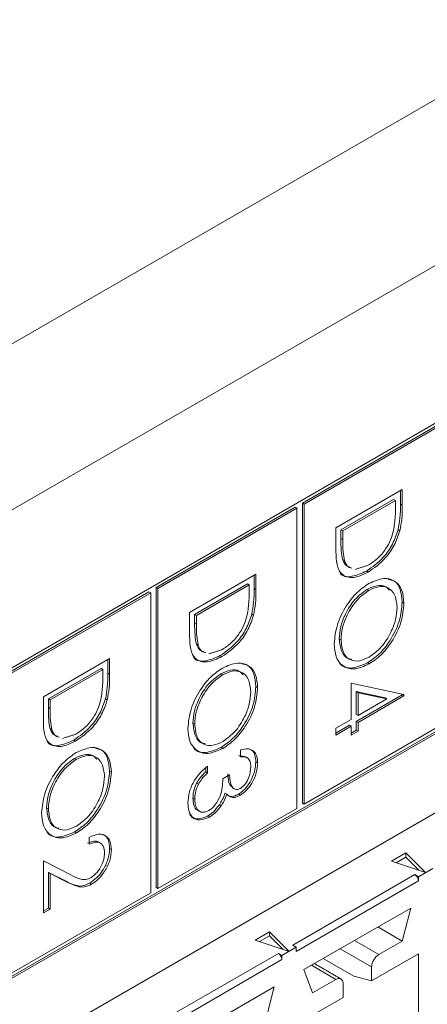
# Model space of a CAD drawing. Header units: inches. Extents: x 0.2 to 16.3, y 0.2 to 11.5.
# Tile 30 of 69: x 3.8 to 4.011, y 1.591 to 2.102. Entities that reach past the tile are written whole.
import ezdxf

# ---------------------------------------------------------------- set-up
doc = ezdxf.new("R2010")
doc.units = ezdxf.units.IN
doc.header["$MEASUREMENT"] = 0

msp = doc.modelspace()

# ---------------------------------------------------------------- linework, layer by layer
at = {"color": 7, "linetype": 'Continuous', "lineweight": 15}
for p, q in [((2.728732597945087, 1.317731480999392), (4.574752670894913, 2.383416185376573)), ((4.611993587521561, 2.318912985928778), (2.765973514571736, 1.253228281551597)), ((4.324972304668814, 2.071429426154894), (3.717236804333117, 1.720591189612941)), ((3.717236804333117, 1.559644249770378), (4.324972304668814, 1.910482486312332)), ((3.717236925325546, 1.560715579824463), (4.324044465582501, 1.911018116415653)), ((4.01829552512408, 1.892738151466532), (3.946209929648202, 1.851124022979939)), ((4.019223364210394, 1.892202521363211), (3.947137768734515, 1.850588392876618)), ((2.959720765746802, 1.08146434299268), (4.329150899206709, 1.872019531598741)), ((3.963569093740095, 1.838219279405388), (3.997942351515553, 1.858062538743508)), ((3.99701451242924, 1.857526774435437), (3.99701451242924, 1.850583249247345)), ((3.997942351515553, 1.858062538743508), (3.997942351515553, 1.850047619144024)), ((3.993489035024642, 1.853000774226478), (3.966166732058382, 1.837227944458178)), ((3.994416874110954, 1.852465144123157), (3.967094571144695, 1.836692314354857)), ((3.993489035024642, 1.853000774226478), (3.994416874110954, 1.852465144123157)), ((3.994416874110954, 1.849674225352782), (3.994416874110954, 1.852465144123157)), ((3.942447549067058, 1.848952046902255), (3.870361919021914, 1.80733789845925)), ((3.94337538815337, 1.848416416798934), (3.871289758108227, 1.806802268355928)), ((3.942447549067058, 1.848952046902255), (3.94337538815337, 1.848416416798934)), ((3.94337538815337, 1.692913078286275), (3.94337538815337, 1.848416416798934)), ((3.946209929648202, 1.851124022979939), (3.946209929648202, 1.69562068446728)), ((3.946209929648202, 1.851124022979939), (3.947137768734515, 1.850588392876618)), ((3.947137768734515, 1.850588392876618), (3.947137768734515, 1.695085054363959)), ((3.99701451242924, 1.850583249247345), (3.997942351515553, 1.850047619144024)), ((3.963569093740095, 1.825918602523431), (3.963569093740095, 1.838219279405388)), ((3.966166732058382, 1.837227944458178), (3.966166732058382, 1.832671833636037)), ((3.966166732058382, 1.837227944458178), (3.967094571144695, 1.836692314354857)), ((3.995775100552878, 1.837272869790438), (3.99670293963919, 1.836737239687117)), ((3.966166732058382, 1.832671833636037), (3.967094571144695, 1.832136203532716)), ((3.967094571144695, 1.836692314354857), (3.967094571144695, 1.832136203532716)), ((3.967041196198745, 1.821830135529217), (3.967969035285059, 1.821294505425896)), ((3.887721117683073, 1.794433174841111), (3.92209437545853, 1.814276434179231)), ((3.921166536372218, 1.813740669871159), (3.921166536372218, 1.806797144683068)), ((3.92209437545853, 1.814276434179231), (3.92209437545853, 1.806261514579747)), ((3.979394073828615, 1.815857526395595), (3.980321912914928, 1.815321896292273)), ((3.870361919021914, 1.80733789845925), (3.870361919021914, 1.651834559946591)), ((3.870361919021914, 1.80733789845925), (3.871289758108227, 1.806802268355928)), ((3.871289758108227, 1.806802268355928), (3.871289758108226, 1.65129892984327)), ((3.917641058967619, 1.809214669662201), (3.890318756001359, 1.793441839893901)), ((3.918568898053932, 1.80867903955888), (3.891246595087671, 1.79290620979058)), ((3.917641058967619, 1.809214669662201), (3.918568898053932, 1.80867903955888)), ((3.918568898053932, 1.805888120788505), (3.918568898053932, 1.80867903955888)), ((3.921166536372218, 1.806797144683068), (3.92209437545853, 1.806261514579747)), ((3.979690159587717, 1.806359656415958), (3.980617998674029, 1.805824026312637)), ((3.866599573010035, 1.805165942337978), (3.794513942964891, 1.763551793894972)), ((3.867527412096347, 1.804630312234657), (3.795441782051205, 1.763016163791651)), ((3.866599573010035, 1.805165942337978), (3.867527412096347, 1.804630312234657)), ((3.867527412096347, 1.649126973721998), (3.867527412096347, 1.804630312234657)), ((3.997895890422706, 1.79982198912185), (3.998823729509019, 1.799286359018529)), ((3.887721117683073, 1.782132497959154), (3.887721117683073, 1.794433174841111)), ((3.890318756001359, 1.793441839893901), (3.890318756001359, 1.78888572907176)), ((3.890318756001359, 1.793441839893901), (3.891246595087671, 1.79290620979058)), ((3.891246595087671, 1.79290620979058), (3.891246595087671, 1.788350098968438)), ((3.919927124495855, 1.793486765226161), (3.920854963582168, 1.79295113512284)), ((3.890318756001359, 1.78888572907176), (3.891246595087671, 1.788350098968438)), ((3.965285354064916, 1.780821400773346), (3.966213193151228, 1.780285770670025)), ((3.891193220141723, 1.77804403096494), (3.892121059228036, 1.777508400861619)), ((3.81187314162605, 1.750647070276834), (3.846246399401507, 1.770490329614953)), ((3.846246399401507, 1.770490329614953), (3.846246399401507, 1.76247541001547)), ((3.903546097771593, 1.772071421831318), (3.904473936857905, 1.771535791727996)), ((3.841793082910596, 1.765428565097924), (3.814470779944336, 1.749655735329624)), ((3.841793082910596, 1.765428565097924), (3.842720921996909, 1.764892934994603)), ((3.845318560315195, 1.769954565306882), (3.845318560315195, 1.763011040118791)), ((3.979841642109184, 1.7682808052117), (3.980769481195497, 1.767745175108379)), ((3.842720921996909, 1.764892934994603), (3.815398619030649, 1.749120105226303)), ((3.842720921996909, 1.762102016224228), (3.842720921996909, 1.764892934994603)), ((3.845318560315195, 1.763011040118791), (3.846246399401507, 1.76247541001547)), ((3.903842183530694, 1.762573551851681), (3.904770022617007, 1.76203792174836)), ((3.922047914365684, 1.756035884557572), (3.922975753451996, 1.755500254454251)), ((3.971501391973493, 1.757814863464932), (3.998823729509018, 1.751920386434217)), ((3.971501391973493, 1.738986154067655), (3.971501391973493, 1.757814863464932)), ((3.81187314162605, 1.738346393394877), (3.81187314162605, 1.750647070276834)), ((3.989027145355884, 1.750174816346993), (3.974098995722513, 1.753388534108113)), ((3.974098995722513, 1.753388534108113), (3.974098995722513, 1.741556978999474)), ((3.974098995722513, 1.753388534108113), (3.975026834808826, 1.752852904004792)), ((3.997895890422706, 1.751732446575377), (3.974098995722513, 1.737994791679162)), ((3.975026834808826, 1.752852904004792), (3.975026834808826, 1.741021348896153)), ((3.989954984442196, 1.749639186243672), (3.975026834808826, 1.752852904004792)), ((3.998823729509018, 1.751196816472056), (3.975026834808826, 1.737459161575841)), ((3.989027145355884, 1.750174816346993), (3.989954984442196, 1.749639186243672)), ((3.997895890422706, 1.752120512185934), (3.997895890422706, 1.751732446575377)), ((3.997895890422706, 1.751732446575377), (3.998823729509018, 1.751196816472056)), ((3.998823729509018, 1.751920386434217), (3.998823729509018, 1.751196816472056)), ((3.814470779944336, 1.749655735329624), (3.814470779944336, 1.745099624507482)), ((3.814470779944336, 1.749655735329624), (3.815398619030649, 1.749120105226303)), ((3.814470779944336, 1.745099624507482), (3.815398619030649, 1.744563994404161)), ((3.815398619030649, 1.749120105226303), (3.815398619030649, 1.744563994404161)), ((3.844079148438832, 1.749700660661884), (3.845006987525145, 1.749165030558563)), ((3.975026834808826, 1.741021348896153), (3.989954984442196, 1.749639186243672)), ((3.974098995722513, 1.741556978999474), (3.975026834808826, 1.741021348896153)), ((3.889437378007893, 1.737035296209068), (3.890365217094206, 1.736499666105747)), ((3.947137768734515, 1.695085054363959), (4.019223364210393, 1.736699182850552)), ((3.963569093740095, 1.734406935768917), (3.971501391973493, 1.738986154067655)), ((3.971501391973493, 1.735423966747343), (3.963569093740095, 1.730844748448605)), ((3.97057355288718, 1.735959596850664), (3.963569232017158, 1.731916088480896)), ((3.97057355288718, 1.735959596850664), (3.971501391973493, 1.735423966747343)), ((3.971501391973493, 1.730844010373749), (3.971501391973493, 1.735423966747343)), ((3.974098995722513, 1.737994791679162), (3.974098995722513, 1.733414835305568)), ((3.974098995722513, 1.737994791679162), (3.975026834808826, 1.737459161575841)), ((3.975026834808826, 1.737459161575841), (3.975026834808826, 1.732879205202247)), ((3.815345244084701, 1.734257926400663), (3.816273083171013, 1.733722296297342)), ((3.963569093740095, 1.730844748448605), (3.963569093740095, 1.734406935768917)), ((3.975026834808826, 1.732879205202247), (3.971501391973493, 1.730844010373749)), ((3.974098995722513, 1.733414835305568), (3.971501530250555, 1.73191535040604)), ((3.974098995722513, 1.733414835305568), (3.975026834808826, 1.732879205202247)), ((3.82769812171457, 1.72828531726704), (3.828625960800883, 1.727749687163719)), ((3.903993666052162, 1.724494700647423), (3.904921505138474, 1.723959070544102)), ((3.914162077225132, 1.719624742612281), (3.914162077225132, 1.72318693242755)), ((3.827994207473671, 1.718787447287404), (3.828922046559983, 1.718251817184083)), ((3.896975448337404, 1.714791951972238), (3.896975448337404, 1.711229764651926)), ((3.922047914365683, 1.716994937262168), (3.922975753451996, 1.716459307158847)), ((3.846199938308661, 1.712249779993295), (3.847127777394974, 1.711714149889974)), ((3.896047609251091, 1.713940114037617), (3.896047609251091, 1.711765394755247)), ((3.896047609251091, 1.711765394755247), (3.896975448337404, 1.711229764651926)), ((3.904907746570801, 1.708175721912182), (3.9084332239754, 1.710210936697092)), ((3.891296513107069, 1.705913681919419), (3.892224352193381, 1.705378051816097)), ((3.906045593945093, 1.700799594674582), (3.906973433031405, 1.70026396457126)), ((3.9131171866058, 1.700246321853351), (3.914045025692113, 1.69971069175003)), ((3.889437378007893, 1.698209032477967), (3.890365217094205, 1.697673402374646)), ((3.903112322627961, 1.694804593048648), (3.904040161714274, 1.694268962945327)), ((3.946209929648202, 1.69562068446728), (3.947137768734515, 1.695085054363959)), ((3.81358940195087, 1.693249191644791), (3.814517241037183, 1.69271356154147)), ((3.871289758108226, 1.65129892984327), (3.94337538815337, 1.692913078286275)), ((3.897004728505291, 1.688909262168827), (3.897932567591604, 1.688373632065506)), ((3.82814568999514, 1.680708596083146), (3.829073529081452, 1.680172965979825)), ((3.835670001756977, 1.674312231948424), (3.835670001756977, 1.677874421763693)), ((3.84619993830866, 1.672079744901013), (3.847127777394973, 1.671544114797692)), ((3.992359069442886, 1.665510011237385), (3.999818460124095, 1.669816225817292)), ((3.999818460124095, 1.669816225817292), (4.010008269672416, 1.659627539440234)), ((3.999818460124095, 1.669816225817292), (3.999818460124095, 1.6676730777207)), ((3.81187314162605, 1.665663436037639), (3.826098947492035, 1.658482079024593)), ((3.81187314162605, 1.638692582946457), (3.81187314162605, 1.665663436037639)), ((4.010008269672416, 1.659627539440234), (3.992359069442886, 1.665510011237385)), ((3.999818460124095, 1.6676730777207), (3.994712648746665, 1.664725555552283)), ((4.00679312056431, 1.660699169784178), (3.999818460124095, 1.6676730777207)), ((3.823649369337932, 1.655101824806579), (3.814470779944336, 1.659734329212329)), ((3.814470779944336, 1.659734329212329), (3.814470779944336, 1.641263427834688)), ((3.814470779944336, 1.659734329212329), (3.815398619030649, 1.659198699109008)), ((3.815398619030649, 1.659198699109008), (3.815398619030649, 1.640727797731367)), ((3.824577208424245, 1.654566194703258), (3.815398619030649, 1.659198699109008)), ((3.941155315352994, 1.622020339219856), (4.004442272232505, 1.658555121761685)), ((4.004442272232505, 1.658555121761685), (4.006298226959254, 1.657483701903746)), ((4.013721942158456, 1.661769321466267), (4.006298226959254, 1.657483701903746)), ((3.823649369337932, 1.655101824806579), (3.824577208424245, 1.654566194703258)), ((3.835981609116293, 1.654190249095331), (3.836909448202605, 1.65365461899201)), ((4.006298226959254, 1.655340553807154), (3.943011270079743, 1.618805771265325)), ((4.006298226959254, 1.657483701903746), (4.006298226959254, 1.655340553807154)), ((3.795441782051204, 1.607512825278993), (3.867527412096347, 1.649126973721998)), ((3.870361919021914, 1.651834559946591), (3.871289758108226, 1.65129892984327)), ((3.815398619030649, 1.640727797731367), (3.81187314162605, 1.638692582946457)), ((3.814470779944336, 1.641263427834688), (3.811873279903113, 1.639763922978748)), ((3.814470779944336, 1.641263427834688), (3.815398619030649, 1.640727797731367)), ((3.94700149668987, 1.609321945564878), (4.002308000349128, 1.64124971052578)), ((4.002308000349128, 1.64124971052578), (3.997946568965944, 1.624158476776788)), ((3.921648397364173, 1.624689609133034), (3.929107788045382, 1.628995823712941)), ((3.929107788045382, 1.628995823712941), (3.939297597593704, 1.618807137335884)), ((3.929107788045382, 1.628995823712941), (3.929107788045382, 1.626852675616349)), ((3.997946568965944, 1.624158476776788), (3.985324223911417, 1.631445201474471)), ((3.939297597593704, 1.618807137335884), (3.921648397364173, 1.624689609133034)), ((3.929107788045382, 1.626852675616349), (3.924001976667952, 1.623905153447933)), ((3.936082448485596, 1.619878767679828), (3.929107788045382, 1.626852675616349)), ((3.985790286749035, 1.617140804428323), (3.973167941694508, 1.624427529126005)), ((3.997946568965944, 1.624158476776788), (3.985790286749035, 1.617140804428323)), ((3.870444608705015, 1.581199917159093), (3.933731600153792, 1.617734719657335)), ((3.933731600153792, 1.617734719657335), (3.935587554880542, 1.616663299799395)), ((3.943011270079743, 1.620948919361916), (3.935587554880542, 1.616663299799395)), ((3.943011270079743, 1.620948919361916), (3.941155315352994, 1.622020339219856)), ((3.943011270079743, 1.618805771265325), (3.943011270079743, 1.620948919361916)), ((3.965743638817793, 1.620141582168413), (3.982078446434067, 1.610711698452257)), ((3.982078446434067, 1.603510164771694), (4.006298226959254, 1.617491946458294)), ((4.006298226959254, 1.617491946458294), (4.006298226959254, 1.519593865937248)), ((3.935587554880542, 1.614520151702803), (3.872300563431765, 1.577985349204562)), ((3.935587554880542, 1.616663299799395), (3.935587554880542, 1.614520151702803)), ((3.957019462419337, 1.615105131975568), (3.972798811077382, 1.605995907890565)), ((3.951362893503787, 1.597266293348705), (3.94700149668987, 1.609321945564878)), ((3.950896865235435, 1.611570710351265), (3.963519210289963, 1.604283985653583)), ((3.982078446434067, 1.610711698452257), (3.982078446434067, 1.603510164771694)), ((3.963519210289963, 1.604283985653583), (3.951362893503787, 1.597266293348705)), ((3.96723105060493, 1.594938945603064), (3.96723105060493, 1.602140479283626)), ((3.982078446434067, 1.603510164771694), (3.972798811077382, 1.605995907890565)), ((3.876290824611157, 1.568501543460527), (3.931597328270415, 1.60042930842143)), ((3.931597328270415, 1.60042930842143), (3.927235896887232, 1.583338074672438)), ((3.943011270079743, 1.580957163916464), (3.96723105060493, 1.594938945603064))]:
    msp.add_line(p, q, dxfattribs=at)
for centre, radius, start, end in [((4.00226917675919, 1.655157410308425), 0.004033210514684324, 2.602631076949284, 57.3979852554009), ((3.931558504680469, 1.614337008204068), 0.004033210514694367, 2.602631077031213, 57.39798525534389), ((3.990137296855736, 1.610344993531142), 0.008067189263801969, 122.6054312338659, 177.394645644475), ((3.964968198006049, 1.602507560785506), 0.002292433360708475, 350.7857062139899, 129.2033109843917)]:
    msp.add_arc(centre, radius, start, end, dxfattribs=at)
for points, knots in [([(3.993452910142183, 1.836920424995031), (3.99379738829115, 1.839378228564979), (3.99441303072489, 1.843770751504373), (3.994415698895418, 1.84786908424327), (3.994416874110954, 1.849674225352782)], [0, 0, 0, 0, 0.5595425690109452, 1, 1, 1, 1]), ([(3.99701451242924, 1.850583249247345), (3.997012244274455, 1.848196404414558), (3.9970081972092, 1.843937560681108), (3.996151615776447, 1.839307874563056), (3.995775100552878, 1.837272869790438)], [0, 0, 0, 0, 0.5604443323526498, 1, 1, 1, 1]), ([(3.997942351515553, 1.850047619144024), (3.997940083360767, 1.847660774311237), (3.997936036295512, 1.843401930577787), (3.997079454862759, 1.838772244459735), (3.99670293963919, 1.836737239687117)], [0, 0, 0, 0, 0.5604443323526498, 1, 1, 1, 1]), ([(3.995775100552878, 1.837272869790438), (3.994927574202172, 1.834763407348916), (3.993231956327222, 1.82974280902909), (3.987436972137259, 1.821486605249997), (3.982442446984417, 1.817991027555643), (3.979394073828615, 1.815857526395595)], [0, 0, 0, 0, 0.2802635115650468, 0.560713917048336, 1, 1, 1, 1]), ([(3.99670293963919, 1.836737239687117), (3.995855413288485, 1.834227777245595), (3.994159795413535, 1.829207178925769), (3.988364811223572, 1.820950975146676), (3.983370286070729, 1.817455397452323), (3.980321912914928, 1.815321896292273)], [0, 0, 0, 0, 0.2802635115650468, 0.560713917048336, 1, 1, 1, 1]), ([(3.980328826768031, 1.818888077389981), (3.981937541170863, 1.819945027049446), (3.985151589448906, 1.822056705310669), (3.989200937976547, 1.82685779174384), (3.992096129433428, 1.832037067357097), (3.993000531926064, 1.835292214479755), (3.993452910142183, 1.836920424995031)], [0, 0, 0, 0, 0.2801768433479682, 0.5597649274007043, 0.7797963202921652, 0.9999999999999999, 0.9999999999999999, 0.9999999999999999, 0.9999999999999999]), ([(3.966166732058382, 1.832671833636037), (3.966161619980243, 1.830530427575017), (3.96615249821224, 1.826709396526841), (3.966769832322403, 1.823320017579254), (3.967041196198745, 1.821830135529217)], [0, 0, 0, 0, 0.5604262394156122, 1, 1, 1, 1]), ([(3.967094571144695, 1.832136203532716), (3.967089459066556, 1.829994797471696), (3.967080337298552, 1.82617376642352), (3.967697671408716, 1.822784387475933), (3.967969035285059, 1.821294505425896)], [0, 0, 0, 0, 0.5604262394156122, 1, 1, 1, 1]), ([(3.980321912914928, 1.815321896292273), (3.977741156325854, 1.81412236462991), (3.97258885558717, 1.811727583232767), (3.966438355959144, 1.81331741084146), (3.963753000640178, 1.818995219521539), (3.963630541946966, 1.823605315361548), (3.963569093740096, 1.825918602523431)], [0, 0, 0, 0, 0.2801238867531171, 0.5592478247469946, 0.7788361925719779, 1, 1, 1, 1]), ([(3.967041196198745, 1.821830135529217), (3.967595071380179, 1.82049835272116), (3.968421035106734, 1.818512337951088), (3.970250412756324, 1.81806679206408), (3.970853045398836, 1.817920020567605)], [0, 0, 0, 0, 0.6705805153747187, 1, 1, 1, 1]), ([(3.967969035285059, 1.821294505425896), (3.968522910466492, 1.819962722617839), (3.969348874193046, 1.817976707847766), (3.971178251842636, 1.817531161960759), (3.971780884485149, 1.817384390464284)], [0, 0, 0, 0, 0.6705805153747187, 1, 1, 1, 1]), ([(3.979394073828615, 1.815857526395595), (3.976871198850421, 1.814725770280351), (3.971834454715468, 1.81246629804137), (3.96656749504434, 1.812958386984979), (3.965454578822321, 1.815338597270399), (3.965344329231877, 1.8155743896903)], [0, 0, 0, 0, 0.4748351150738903, 0.9479752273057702, 1, 1, 1, 1]), ([(3.980604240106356, 1.809378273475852), (3.983256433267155, 1.810542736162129), (3.988559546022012, 1.812871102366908), (3.994600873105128, 1.810926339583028), (3.99820037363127, 1.806146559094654), (3.998615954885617, 1.801572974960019), (3.998823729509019, 1.799286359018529)], [0, 0, 0, 0, 0.2797305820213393, 0.5593268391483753, 0.7796803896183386, 1, 1, 1, 1]), ([(3.990629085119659, 1.811547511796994), (3.991710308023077, 1.811358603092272), (3.994541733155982, 1.810863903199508), (3.997227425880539, 1.806576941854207), (3.997673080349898, 1.802073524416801), (3.997895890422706, 1.79982198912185)], [0, 0, 0, 0, 0.2360049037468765, 0.6180318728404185, 1, 1, 1, 1]), ([(3.921166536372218, 1.806797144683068), (3.921164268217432, 1.80441029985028), (3.921160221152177, 1.800151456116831), (3.920303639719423, 1.795521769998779), (3.919927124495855, 1.793486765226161)], [0, 0, 0, 0, 0.5604443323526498, 1, 1, 1, 1]), ([(3.92209437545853, 1.806261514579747), (3.922092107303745, 1.80387466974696), (3.922088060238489, 1.79961582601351), (3.921231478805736, 1.794986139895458), (3.920854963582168, 1.79295113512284)], [0, 0, 0, 0, 0.5604443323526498, 1, 1, 1, 1]), ([(3.962687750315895, 1.778107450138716), (3.962982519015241, 1.781353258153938), (3.963572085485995, 1.787845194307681), (3.968430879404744, 1.797492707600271), (3.974331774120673, 1.80511647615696), (3.978513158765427, 1.807957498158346), (3.980604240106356, 1.809378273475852)], [0, 0, 0, 0, 0.2796632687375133, 0.5593541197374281, 0.7796360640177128, 0.9999999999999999, 0.9999999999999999, 0.9999999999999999, 0.9999999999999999]), ([(3.979690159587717, 1.806359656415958), (3.977524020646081, 1.804805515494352), (3.973189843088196, 1.801695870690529), (3.968518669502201, 1.79420202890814), (3.965703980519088, 1.786953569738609), (3.965424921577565, 1.782865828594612), (3.965285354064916, 1.780821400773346)], [0, 0, 0, 0, 0.2794156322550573, 0.5590763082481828, 0.7794780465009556, 1, 1, 1, 1]), ([(3.991206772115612, 1.805826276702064), (3.990570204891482, 1.806602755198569), (3.989007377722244, 1.808509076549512), (3.984774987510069, 1.80871729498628), (3.981385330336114, 1.8071456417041), (3.979690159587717, 1.806359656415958)], [0, 0, 0, 0, 0.2557048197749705, 0.6277772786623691, 1, 1, 1, 1]), ([(3.99529825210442, 1.797076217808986), (3.99501644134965, 1.799419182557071), (3.994452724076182, 1.804105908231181), (3.990625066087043, 1.807629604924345), (3.985753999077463, 1.808248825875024), (3.982330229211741, 1.806632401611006), (3.980617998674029, 1.805824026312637)], [0, 0, 0, 0, 0.2796268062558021, 0.5593486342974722, 0.779629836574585, 1, 1, 1, 1]), ([(3.91760493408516, 1.793134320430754), (3.917949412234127, 1.795592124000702), (3.918565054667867, 1.799984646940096), (3.918567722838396, 1.804082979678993), (3.918568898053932, 1.805888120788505)], [0, 0, 0, 0, 0.5595425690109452, 1, 1, 1, 1]), ([(3.980617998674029, 1.805824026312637), (3.978451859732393, 1.804269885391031), (3.974117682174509, 1.801160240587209), (3.969446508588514, 1.793666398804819), (3.9666318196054, 1.786417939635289), (3.966352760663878, 1.782330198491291), (3.966213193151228, 1.780285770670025)], [0, 0, 0, 0, 0.2794156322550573, 0.5590763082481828, 0.7794780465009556, 1, 1, 1, 1]), ([(3.997895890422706, 1.79982198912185), (3.997613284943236, 1.796548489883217), (3.997048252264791, 1.790003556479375), (3.992170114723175, 1.780231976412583), (3.986181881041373, 1.772553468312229), (3.981955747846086, 1.769705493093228), (3.979841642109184, 1.7682808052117)], [0, 0, 0, 0, 0.2797672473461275, 0.5593580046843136, 0.7795706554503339, 1, 1, 1, 1]), ([(3.998823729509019, 1.799286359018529), (3.998541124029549, 1.796012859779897), (3.997976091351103, 1.789467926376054), (3.993097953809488, 1.779696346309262), (3.987109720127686, 1.772017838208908), (3.9828835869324, 1.769169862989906), (3.980769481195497, 1.767745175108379)], [0, 0, 0, 0, 0.2797672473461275, 0.5593580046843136, 0.7795706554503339, 1, 1, 1, 1]), ([(3.9807763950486, 1.771311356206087), (3.982958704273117, 1.772876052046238), (3.987322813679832, 1.776005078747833), (3.99205573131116, 1.783567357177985), (3.994793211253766, 1.790867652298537), (3.995129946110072, 1.79500719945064), (3.99529825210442, 1.797076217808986)], [0, 0, 0, 0, 0.2794678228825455, 0.558870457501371, 0.7795157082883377, 1, 1, 1, 1]), ([(3.919927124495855, 1.793486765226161), (3.91907959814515, 1.790977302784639), (3.917383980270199, 1.785956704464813), (3.911588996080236, 1.777700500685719), (3.906594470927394, 1.774204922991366), (3.903546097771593, 1.772071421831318)], [0, 0, 0, 0, 0.2802635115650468, 0.560713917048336, 1, 1, 1, 1]), ([(3.920854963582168, 1.79295113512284), (3.920007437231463, 1.790441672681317), (3.918311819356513, 1.785421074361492), (3.912516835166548, 1.777164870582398), (3.907522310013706, 1.773669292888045), (3.904473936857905, 1.771535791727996)], [0, 0, 0, 0, 0.2802635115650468, 0.560713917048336, 1, 1, 1, 1]), ([(3.904480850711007, 1.775101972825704), (3.906089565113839, 1.776158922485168), (3.909303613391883, 1.778270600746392), (3.913352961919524, 1.783071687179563), (3.916248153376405, 1.78825096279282), (3.917152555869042, 1.791506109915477), (3.917604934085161, 1.793134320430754)], [0, 0, 0, 0, 0.2801768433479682, 0.5597649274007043, 0.7797963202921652, 0.9999999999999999, 0.9999999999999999, 0.9999999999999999, 0.9999999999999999]), ([(3.890318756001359, 1.78888572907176), (3.89031364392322, 1.78674432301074), (3.890304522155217, 1.782923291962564), (3.89092185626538, 1.779533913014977), (3.891193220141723, 1.77804403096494)], [0, 0, 0, 0, 0.5604262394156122, 1, 1, 1, 1]), ([(3.891246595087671, 1.788350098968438), (3.891241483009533, 1.786208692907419), (3.89123236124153, 1.782387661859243), (3.891849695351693, 1.778998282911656), (3.892121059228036, 1.777508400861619)], [0, 0, 0, 0, 0.5604262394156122, 1, 1, 1, 1]), ([(3.904473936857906, 1.771535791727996), (3.901893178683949, 1.770336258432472), (3.896740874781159, 1.767941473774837), (3.890590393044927, 1.769531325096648), (3.887904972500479, 1.775209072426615), (3.887782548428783, 1.779819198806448), (3.887721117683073, 1.782132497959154)], [0, 0, 0, 0, 0.2801237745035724, 0.5592476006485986, 0.7788363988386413, 0.9999999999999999, 0.9999999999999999, 0.9999999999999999, 0.9999999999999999]), ([(3.965285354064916, 1.780821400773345), (3.965552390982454, 1.778493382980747), (3.966086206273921, 1.773839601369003), (3.96889436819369, 1.770357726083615), (3.971241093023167, 1.770244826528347), (3.971680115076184, 1.77022370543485)], [0, 0, 0, 0, 0.4486436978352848, 0.8968530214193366, 1, 1, 1, 1]), ([(3.891193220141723, 1.77804403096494), (3.891747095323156, 1.776712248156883), (3.892573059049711, 1.774726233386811), (3.894402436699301, 1.774280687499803), (3.895005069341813, 1.774133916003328)], [0, 0, 0, 0, 0.6705805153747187, 1, 1, 1, 1]), ([(3.892121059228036, 1.777508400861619), (3.892674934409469, 1.776176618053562), (3.893500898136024, 1.774190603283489), (3.895330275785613, 1.773745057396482), (3.895932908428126, 1.773598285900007)], [0, 0, 0, 0, 0.6705805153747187, 1, 1, 1, 1]), ([(3.980769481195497, 1.767745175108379), (3.978102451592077, 1.7665545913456), (3.972767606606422, 1.764173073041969), (3.966854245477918, 1.766412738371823), (3.963223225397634, 1.771159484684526), (3.962866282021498, 1.775790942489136), (3.962687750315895, 1.778107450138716)], [0, 0, 0, 0, 0.2796300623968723, 0.5593425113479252, 0.7795971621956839, 1, 1, 1, 1]), ([(3.966213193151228, 1.780285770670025), (3.966461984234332, 1.777908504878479), (3.966959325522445, 1.773156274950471), (3.970723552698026, 1.769489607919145), (3.975623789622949, 1.768884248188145), (3.979058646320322, 1.770502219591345), (3.9807763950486, 1.771311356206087)], [0, 0, 0, 0, 0.2798298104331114, 0.559388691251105, 0.7796532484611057, 1, 1, 1, 1]), ([(3.903546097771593, 1.772071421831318), (3.901023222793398, 1.770939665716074), (3.895986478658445, 1.768680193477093), (3.890719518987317, 1.769172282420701), (3.889606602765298, 1.771552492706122), (3.889496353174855, 1.771788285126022)], [0, 0, 0, 0, 0.4748351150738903, 0.9479752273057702, 1, 1, 1, 1]), ([(3.886839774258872, 1.734321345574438), (3.887134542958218, 1.73756715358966), (3.887724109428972, 1.744059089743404), (3.892582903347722, 1.753706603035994), (3.89848379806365, 1.761330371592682), (3.902665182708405, 1.764171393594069), (3.904756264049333, 1.765592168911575)], [0, 0, 0, 0, 0.2796632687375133, 0.5593541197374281, 0.7796360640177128, 0.9999999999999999, 0.9999999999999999, 0.9999999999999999, 0.9999999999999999]), ([(3.904756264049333, 1.765592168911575), (3.907408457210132, 1.766756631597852), (3.912711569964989, 1.769084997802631), (3.918752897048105, 1.767140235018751), (3.922352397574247, 1.762360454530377), (3.922767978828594, 1.757786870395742), (3.922975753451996, 1.755500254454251)], [0, 0, 0, 0, 0.2797305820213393, 0.5593268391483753, 0.7796803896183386, 1, 1, 1, 1]), ([(3.914781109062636, 1.767761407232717), (3.915862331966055, 1.767572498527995), (3.918693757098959, 1.767077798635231), (3.921379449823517, 1.76279083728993), (3.921825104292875, 1.758287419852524), (3.922047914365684, 1.756035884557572)], [0, 0, 0, 0, 0.2360049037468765, 0.6180318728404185, 1, 1, 1, 1]), ([(3.979841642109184, 1.7682808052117), (3.97722291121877, 1.767147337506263), (3.97198467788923, 1.764880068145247), (3.967012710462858, 1.765969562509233), (3.965595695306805, 1.768086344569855), (3.965462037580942, 1.768286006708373)], [0, 0, 0, 0, 0.4751785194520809, 0.9504970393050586, 1, 1, 1, 1]), ([(3.841756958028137, 1.749348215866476), (3.842101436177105, 1.751806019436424), (3.842717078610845, 1.756198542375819), (3.842719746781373, 1.760296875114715), (3.842720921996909, 1.762102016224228)], [0, 0, 0, 0, 0.5595425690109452, 1, 1, 1, 1]), ([(3.845318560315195, 1.763011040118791), (3.845316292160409, 1.760624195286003), (3.845312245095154, 1.756365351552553), (3.844455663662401, 1.751735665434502), (3.844079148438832, 1.749700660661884)], [0, 0, 0, 0, 0.5604443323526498, 1, 1, 1, 1]), ([(3.846246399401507, 1.76247541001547), (3.846244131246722, 1.760088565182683), (3.846240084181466, 1.755829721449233), (3.845383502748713, 1.751200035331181), (3.845006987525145, 1.749165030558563)], [0, 0, 0, 0, 0.5604443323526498, 1, 1, 1, 1]), ([(3.903842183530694, 1.762573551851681), (3.901676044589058, 1.761019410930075), (3.897341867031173, 1.757909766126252), (3.892670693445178, 1.750415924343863), (3.889856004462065, 1.743167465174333), (3.889576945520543, 1.739079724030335), (3.889437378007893, 1.737035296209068)], [0, 0, 0, 0, 0.2794156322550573, 0.5590763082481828, 0.7794780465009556, 1, 1, 1, 1]), ([(3.904770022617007, 1.76203792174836), (3.902603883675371, 1.760483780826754), (3.898269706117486, 1.757374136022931), (3.893598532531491, 1.749880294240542), (3.890783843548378, 1.742631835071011), (3.890504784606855, 1.738544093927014), (3.890365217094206, 1.736499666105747)], [0, 0, 0, 0, 0.2794156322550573, 0.5590763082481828, 0.7794780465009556, 1, 1, 1, 1]), ([(3.915358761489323, 1.762040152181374), (3.914722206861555, 1.762816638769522), (3.913159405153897, 1.764722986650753), (3.908927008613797, 1.7649311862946), (3.905537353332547, 1.763359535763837), (3.903842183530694, 1.762573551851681)], [0, 0, 0, 0, 0.2557036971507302, 0.6277767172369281, 1, 1, 1, 1]), ([(3.919450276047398, 1.753290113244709), (3.919168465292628, 1.755633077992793), (3.918604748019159, 1.760319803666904), (3.914777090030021, 1.763843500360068), (3.909906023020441, 1.764462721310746), (3.906482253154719, 1.762846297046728), (3.904770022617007, 1.76203792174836)], [0, 0, 0, 0, 0.2796268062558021, 0.5593486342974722, 0.779629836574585, 1, 1, 1, 1]), ([(3.922047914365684, 1.756035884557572), (3.921765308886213, 1.75276238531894), (3.921200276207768, 1.746217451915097), (3.916322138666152, 1.736445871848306), (3.910333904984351, 1.728767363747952), (3.906107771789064, 1.72591938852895), (3.903993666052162, 1.724494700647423)], [0, 0, 0, 0, 0.2797672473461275, 0.5593580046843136, 0.7795706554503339, 1, 1, 1, 1]), ([(3.922975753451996, 1.755500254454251), (3.922693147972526, 1.752226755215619), (3.92212811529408, 1.745681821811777), (3.917249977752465, 1.735910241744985), (3.911261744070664, 1.728231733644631), (3.907035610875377, 1.72538375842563), (3.904921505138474, 1.723959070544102)], [0, 0, 0, 0, 0.2797672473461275, 0.5593580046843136, 0.7795706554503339, 1, 1, 1, 1]), ([(3.904928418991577, 1.72752525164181), (3.907110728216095, 1.729089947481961), (3.911474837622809, 1.732218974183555), (3.916207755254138, 1.739781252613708), (3.918945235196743, 1.74708154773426), (3.919281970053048, 1.751221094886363), (3.919450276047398, 1.753290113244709)], [0, 0, 0, 0, 0.2794678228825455, 0.558870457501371, 0.7795157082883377, 1, 1, 1, 1]), ([(3.814470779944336, 1.745099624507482), (3.814465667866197, 1.742958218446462), (3.814456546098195, 1.739137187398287), (3.815073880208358, 1.735747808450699), (3.815345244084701, 1.734257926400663)], [0, 0, 0, 0, 0.5604262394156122, 1, 1, 1, 1]), ([(3.844079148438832, 1.749700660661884), (3.843231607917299, 1.747191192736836), (3.841535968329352, 1.742170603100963), (3.835741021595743, 1.733914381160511), (3.830746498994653, 1.730418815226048), (3.82769812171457, 1.72828531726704)], [0, 0, 0, 0, 0.2802645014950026, 0.5607137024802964, 1, 1, 1, 1]), ([(3.845006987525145, 1.749165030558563), (3.844159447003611, 1.746655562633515), (3.842463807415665, 1.741634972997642), (3.836668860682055, 1.73337875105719), (3.831674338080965, 1.729883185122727), (3.828625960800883, 1.727749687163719)], [0, 0, 0, 0, 0.2802645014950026, 0.5607137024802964, 1, 1, 1, 1]), ([(3.828632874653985, 1.731315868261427), (3.830241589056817, 1.732372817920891), (3.83345563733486, 1.734484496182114), (3.837504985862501, 1.739285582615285), (3.840400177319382, 1.744464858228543), (3.841304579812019, 1.7477200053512), (3.841756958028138, 1.749348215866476)], [0, 0, 0, 0, 0.2801768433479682, 0.5597649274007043, 0.7797963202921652, 0.9999999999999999, 0.9999999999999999, 0.9999999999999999, 0.9999999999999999]), ([(3.815398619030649, 1.744563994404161), (3.81539350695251, 1.742422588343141), (3.815384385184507, 1.738601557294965), (3.81600171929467, 1.735212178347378), (3.816273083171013, 1.733722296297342)], [0, 0, 0, 0, 0.5604262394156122, 1, 1, 1, 1]), ([(3.828625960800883, 1.727749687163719), (3.826045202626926, 1.726550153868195), (3.820892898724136, 1.72415536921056), (3.814742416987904, 1.72574522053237), (3.812056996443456, 1.731422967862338), (3.81193457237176, 1.73603309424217), (3.81187314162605, 1.738346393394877)], [0, 0, 0, 0, 0.2801237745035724, 0.5592476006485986, 0.7788363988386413, 0.9999999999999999, 0.9999999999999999, 0.9999999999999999, 0.9999999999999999]), ([(3.889437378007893, 1.737035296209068), (3.889704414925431, 1.734707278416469), (3.890238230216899, 1.730053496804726), (3.893046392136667, 1.726571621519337), (3.895393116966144, 1.72645872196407), (3.895832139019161, 1.726437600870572)], [0, 0, 0, 0, 0.4486436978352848, 0.8968530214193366, 1, 1, 1, 1]), ([(3.890365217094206, 1.736499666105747), (3.89061400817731, 1.734122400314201), (3.891111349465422, 1.729370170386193), (3.894875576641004, 1.725703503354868), (3.899775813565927, 1.725098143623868), (3.9032106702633, 1.726716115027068), (3.904928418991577, 1.72752525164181)], [0, 0, 0, 0, 0.2798298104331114, 0.559388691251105, 0.7796532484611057, 1, 1, 1, 1]), ([(3.815345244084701, 1.734257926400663), (3.815899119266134, 1.732926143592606), (3.816725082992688, 1.730940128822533), (3.818554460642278, 1.730494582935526), (3.819157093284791, 1.730347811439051)], [0, 0, 0, 0, 0.6705805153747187, 1, 1, 1, 1]), ([(3.816273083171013, 1.733722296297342), (3.816826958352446, 1.732390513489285), (3.817652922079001, 1.730404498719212), (3.819482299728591, 1.729958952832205), (3.820084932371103, 1.72981218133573)], [0, 0, 0, 0, 0.6705805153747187, 1, 1, 1, 1]), ([(3.904921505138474, 1.723959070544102), (3.902254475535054, 1.722768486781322), (3.896919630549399, 1.720386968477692), (3.891006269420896, 1.722626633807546), (3.887375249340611, 1.727373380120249), (3.887018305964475, 1.732004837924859), (3.886839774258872, 1.734321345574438)], [0, 0, 0, 0, 0.2796300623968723, 0.5593425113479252, 0.7795971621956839, 1, 1, 1, 1]), ([(3.82769812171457, 1.72828531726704), (3.825175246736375, 1.727153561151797), (3.820138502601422, 1.724894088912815), (3.814871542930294, 1.725386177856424), (3.813758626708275, 1.727766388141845), (3.813648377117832, 1.728002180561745)], [0, 0, 0, 0, 0.4748351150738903, 0.9479752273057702, 1, 1, 1, 1]), ([(3.82890828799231, 1.721806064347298), (3.831560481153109, 1.722970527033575), (3.836863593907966, 1.725298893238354), (3.842904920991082, 1.723354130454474), (3.846504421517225, 1.718574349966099), (3.846920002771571, 1.714000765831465), (3.847127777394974, 1.711714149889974)], [0, 0, 0, 0, 0.2797305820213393, 0.5593268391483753, 0.7796803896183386, 1, 1, 1, 1]), ([(3.903993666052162, 1.724494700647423), (3.901374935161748, 1.723361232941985), (3.896136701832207, 1.72109396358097), (3.891164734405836, 1.722183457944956), (3.889747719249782, 1.724300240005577), (3.889614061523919, 1.724499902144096)], [0, 0, 0, 0, 0.4751785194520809, 0.9504970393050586, 1, 1, 1, 1]), ([(3.81099179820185, 1.690535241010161), (3.811286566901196, 1.693781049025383), (3.811876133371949, 1.700272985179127), (3.816734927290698, 1.709920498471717), (3.822635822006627, 1.717544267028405), (3.826817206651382, 1.720385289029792), (3.82890828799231, 1.721806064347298)], [0, 0, 0, 0, 0.2796632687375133, 0.5593541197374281, 0.7796360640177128, 0.9999999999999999, 0.9999999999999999, 0.9999999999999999, 0.9999999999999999]), ([(3.839510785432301, 1.718254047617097), (3.838874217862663, 1.71903052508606), (3.837311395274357, 1.720936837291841), (3.833079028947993, 1.721145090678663), (3.829689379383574, 1.719573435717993), (3.827994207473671, 1.718787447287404)], [0, 0, 0, 0, 0.2557053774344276, 0.6277764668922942, 1, 1, 1, 1]), ([(3.843602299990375, 1.709504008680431), (3.843320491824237, 1.711846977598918), (3.842756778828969, 1.716533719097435), (3.838929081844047, 1.720057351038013), (3.834058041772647, 1.720676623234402), (3.830634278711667, 1.719060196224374), (3.828922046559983, 1.718251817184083)], [0, 0, 0, 0, 0.2796269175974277, 0.5593497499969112, 0.7796297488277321, 1, 1, 1, 1]), ([(3.838933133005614, 1.72397530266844), (3.840014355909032, 1.723786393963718), (3.842845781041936, 1.723291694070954), (3.845531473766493, 1.719004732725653), (3.845977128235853, 1.714501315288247), (3.846199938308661, 1.712249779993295)], [0, 0, 0, 0, 0.2360049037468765, 0.6180318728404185, 1, 1, 1, 1]), ([(3.914162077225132, 1.72318693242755), (3.915484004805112, 1.723492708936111), (3.918123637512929, 1.724103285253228), (3.921045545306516, 1.722756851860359), (3.922723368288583, 1.720055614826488), (3.922891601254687, 1.717658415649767), (3.922975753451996, 1.716459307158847)], [0, 0, 0, 0, 0.2802876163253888, 0.5596799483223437, 0.7797464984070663, 1, 1, 1, 1]), ([(3.919450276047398, 1.714376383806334), (3.919379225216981, 1.71536757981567), (3.91923735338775, 1.717346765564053), (3.917518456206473, 1.719635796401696), (3.915435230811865, 1.719628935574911), (3.914162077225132, 1.719624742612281)], [0, 0, 0, 0, 0.2806358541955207, 0.5603639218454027, 1, 1, 1, 1]), ([(3.918231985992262, 1.723720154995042), (3.918903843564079, 1.723509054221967), (3.920432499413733, 1.723028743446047), (3.921777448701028, 1.720553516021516), (3.92195773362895, 1.718181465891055), (3.922047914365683, 1.716994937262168)], [0, 0, 0, 0, 0.2815617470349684, 0.6406283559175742, 0.9999999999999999, 0.9999999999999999, 0.9999999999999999, 0.9999999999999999]), ([(3.827994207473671, 1.718787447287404), (3.825828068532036, 1.717233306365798), (3.821493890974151, 1.714123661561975), (3.816822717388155, 1.706629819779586), (3.814008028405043, 1.699381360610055), (3.813728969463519, 1.695293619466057), (3.81358940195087, 1.693249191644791)], [0, 0, 0, 0, 0.2794156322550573, 0.5590763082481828, 0.7794780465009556, 1, 1, 1, 1]), ([(3.828922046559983, 1.718251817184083), (3.826755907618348, 1.716697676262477), (3.822421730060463, 1.713588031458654), (3.817750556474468, 1.706094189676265), (3.814935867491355, 1.698845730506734), (3.814656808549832, 1.694757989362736), (3.814517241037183, 1.69271356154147)], [0, 0, 0, 0, 0.2794156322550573, 0.5590763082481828, 0.7794780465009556, 1, 1, 1, 1]), ([(3.886839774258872, 1.695701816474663), (3.886977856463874, 1.697602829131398), (3.887253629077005, 1.701399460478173), (3.889892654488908, 1.707219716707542), (3.893365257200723, 1.711719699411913), (3.895771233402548, 1.713767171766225), (3.896975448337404, 1.714791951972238)], [0, 0, 0, 0, 0.2798861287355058, 0.5589781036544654, 0.7792641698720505, 1, 1, 1, 1]), ([(3.922047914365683, 1.716994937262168), (3.921898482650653, 1.715301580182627), (3.921599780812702, 1.711916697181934), (3.919391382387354, 1.706797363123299), (3.916393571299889, 1.702625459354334), (3.914208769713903, 1.701038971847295), (3.9131171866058, 1.700246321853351)], [0, 0, 0, 0, 0.2800853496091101, 0.5598678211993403, 0.7800986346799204, 1, 1, 1, 1]), ([(3.922975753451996, 1.716459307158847), (3.922826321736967, 1.714765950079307), (3.922527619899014, 1.711381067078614), (3.920319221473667, 1.706261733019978), (3.917321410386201, 1.702089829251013), (3.915136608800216, 1.700503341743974), (3.914045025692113, 1.69971069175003)], [0, 0, 0, 0, 0.2800853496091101, 0.5598678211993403, 0.7800986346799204, 1, 1, 1, 1]), ([(3.914058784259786, 1.703280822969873), (3.914958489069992, 1.704001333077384), (3.916765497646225, 1.705448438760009), (3.918991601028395, 1.709772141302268), (3.919276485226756, 1.71263184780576), (3.919450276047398, 1.714376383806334)], [0, 0, 0, 0, 0.2788602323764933, 0.5600757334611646, 1, 1, 1, 1]), ([(3.846199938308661, 1.712249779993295), (3.845917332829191, 1.708976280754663), (3.845352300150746, 1.70243134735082), (3.84047416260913, 1.692659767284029), (3.834485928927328, 1.684981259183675), (3.830259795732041, 1.682133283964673), (3.82814568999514, 1.680708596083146)], [0, 0, 0, 0, 0.2797672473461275, 0.5593580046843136, 0.7795706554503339, 1, 1, 1, 1]), ([(3.847127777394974, 1.711714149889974), (3.846845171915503, 1.708440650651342), (3.846280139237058, 1.7018957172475), (3.841402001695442, 1.692124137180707), (3.835413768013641, 1.684445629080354), (3.831187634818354, 1.681597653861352), (3.829073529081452, 1.680172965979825)], [0, 0, 0, 0, 0.2797672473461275, 0.5593580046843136, 0.7795706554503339, 1, 1, 1, 1]), ([(3.829080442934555, 1.683739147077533), (3.831262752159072, 1.685303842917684), (3.835626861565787, 1.688432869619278), (3.840359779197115, 1.69599514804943), (3.843097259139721, 1.703295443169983), (3.843433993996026, 1.707434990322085), (3.843602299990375, 1.709504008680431)], [0, 0, 0, 0, 0.2794678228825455, 0.558870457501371, 0.7795157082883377, 1, 1, 1, 1]), ([(3.896047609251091, 1.711765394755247), (3.895048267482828, 1.710825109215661), (3.893265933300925, 1.709148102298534), (3.891897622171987, 1.706900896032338), (3.891296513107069, 1.705913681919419)], [0, 0, 0, 0, 0.5606927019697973, 1, 1, 1, 1]), ([(3.896975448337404, 1.711229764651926), (3.89597610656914, 1.71028947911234), (3.894193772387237, 1.708612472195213), (3.8928254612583, 1.706365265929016), (3.892224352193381, 1.705378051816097)], [0, 0, 0, 0, 0.5606927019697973, 1, 1, 1, 1]), ([(3.907505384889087, 1.710746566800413), (3.907623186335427, 1.708505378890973), (3.907786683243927, 1.705394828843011), (3.909555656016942, 1.704066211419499), (3.91005006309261, 1.703694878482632)], [0, 0, 0, 0, 0.7205117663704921, 1, 1, 1, 1]), ([(3.9084332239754, 1.710210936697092), (3.908612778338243, 1.708072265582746), (3.90888207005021, 1.704864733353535), (3.910898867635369, 1.70274143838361), (3.912609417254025, 1.702603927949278), (3.913575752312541, 1.703055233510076), (3.914058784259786, 1.703280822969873)], [0, 0, 0, 0, 0.4994183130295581, 0.7490166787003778, 0.874543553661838, 1, 1, 1, 1]), ([(3.891296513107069, 1.705913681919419), (3.890678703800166, 1.704416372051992), (3.88957300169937, 1.701736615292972), (3.889478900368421, 1.699289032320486), (3.889437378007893, 1.698209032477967)], [0, 0, 0, 0, 0.5587484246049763, 1, 1, 1, 1]), ([(3.892224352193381, 1.705378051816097), (3.891606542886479, 1.703880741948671), (3.890500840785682, 1.701200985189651), (3.890406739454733, 1.698753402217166), (3.890365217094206, 1.697673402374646)], [0, 0, 0, 0, 0.5587484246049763, 1, 1, 1, 1]), ([(3.897636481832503, 1.691764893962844), (3.898235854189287, 1.692168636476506), (3.899434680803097, 1.692976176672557), (3.901602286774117, 1.695464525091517), (3.904563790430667, 1.700866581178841), (3.904770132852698, 1.7052514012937), (3.904907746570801, 1.708175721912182)], [0, 0, 0, 0, 0.1255868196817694, 0.2511907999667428, 0.5006047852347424, 1, 1, 1, 1]), ([(3.906045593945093, 1.700799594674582), (3.905627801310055, 1.699634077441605), (3.904881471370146, 1.697552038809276), (3.903653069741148, 1.695644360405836), (3.903112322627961, 1.694804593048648)], [0, 0, 0, 0, 0.5597961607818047, 1, 1, 1, 1]), ([(3.906973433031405, 1.70026396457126), (3.906555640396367, 1.699098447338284), (3.905809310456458, 1.697016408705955), (3.904580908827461, 1.695108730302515), (3.904040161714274, 1.694268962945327)], [0, 0, 0, 0, 0.5597961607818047, 1, 1, 1, 1]), ([(3.914045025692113, 1.69971069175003), (3.913250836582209, 1.69931676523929), (3.911663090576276, 1.698529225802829), (3.909025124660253, 1.698436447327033), (3.907751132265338, 1.699571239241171), (3.906973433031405, 1.70026396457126)], [0, 0, 0, 0, 0.2805070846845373, 0.5607908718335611, 1, 1, 1, 1]), ([(3.9131171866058, 1.700246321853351), (3.912315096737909, 1.699837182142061), (3.910711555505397, 1.699019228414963), (3.909311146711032, 1.699119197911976), (3.908611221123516, 1.699169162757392)], [0, 0, 0, 0, 0.5001990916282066, 1, 1, 1, 1]), ([(3.897932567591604, 1.688373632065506), (3.896245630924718, 1.68768454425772), (3.892870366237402, 1.686305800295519), (3.889162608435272, 1.687891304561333), (3.88714834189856, 1.691268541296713), (3.88694267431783, 1.694223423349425), (3.886839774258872, 1.695701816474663)], [0, 0, 0, 0, 0.2793037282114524, 0.55883782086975, 0.7792767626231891, 1, 1, 1, 1]), ([(3.889437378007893, 1.698209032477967), (3.889533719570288, 1.696915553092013), (3.889726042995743, 1.694333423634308), (3.890874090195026, 1.692256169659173), (3.891884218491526, 1.691996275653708), (3.891941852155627, 1.691981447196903)], [0, 0, 0, 0, 0.4862515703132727, 0.9706876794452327, 0.9999999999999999, 0.9999999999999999, 0.9999999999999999, 0.9999999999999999]), ([(3.890365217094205, 1.697673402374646), (3.890444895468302, 1.696342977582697), (3.890603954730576, 1.693687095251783), (3.892387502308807, 1.691390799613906), (3.894836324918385, 1.690547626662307), (3.896703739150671, 1.691359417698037), (3.897636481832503, 1.691764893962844)], [0, 0, 0, 0, 0.2805990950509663, 0.5601505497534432, 0.7803024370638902, 1, 1, 1, 1]), ([(3.903112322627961, 1.694804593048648), (3.902060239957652, 1.693436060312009), (3.900179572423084, 1.690989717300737), (3.897975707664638, 1.689545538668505), (3.897004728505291, 1.688909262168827)], [0, 0, 0, 0, 0.5594198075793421, 0.9999999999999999, 0.9999999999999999, 0.9999999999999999, 0.9999999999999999]), ([(3.904040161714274, 1.694268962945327), (3.902988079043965, 1.692900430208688), (3.901107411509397, 1.690454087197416), (3.89890354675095, 1.689009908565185), (3.897932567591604, 1.688373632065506)], [0, 0, 0, 0, 0.5594198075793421, 0.9999999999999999, 0.9999999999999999, 0.9999999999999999, 0.9999999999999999]), ([(3.829073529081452, 1.680172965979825), (3.826406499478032, 1.678982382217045), (3.821071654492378, 1.676600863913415), (3.815158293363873, 1.678840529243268), (3.811527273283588, 1.683587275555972), (3.811170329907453, 1.688218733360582), (3.81099179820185, 1.690535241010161)], [0, 0, 0, 0, 0.2796300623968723, 0.5593425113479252, 0.7795971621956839, 1, 1, 1, 1]), ([(3.81358940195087, 1.693249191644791), (3.813856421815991, 1.690921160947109), (3.814390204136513, 1.686267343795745), (3.817198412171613, 1.682785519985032), (3.819545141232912, 1.682672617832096), (3.819984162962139, 1.682651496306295)], [0, 0, 0, 0, 0.4486428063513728, 0.8968531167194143, 1, 1, 1, 1]), ([(3.814517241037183, 1.69271356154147), (3.814766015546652, 1.690336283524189), (3.815263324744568, 1.685584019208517), (3.819027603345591, 1.681917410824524), (3.823927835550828, 1.68131203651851), (3.827362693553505, 1.682930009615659), (3.829080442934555, 1.683739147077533)], [0, 0, 0, 0, 0.2798293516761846, 0.5593889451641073, 0.7796533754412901, 1, 1, 1, 1]), ([(3.897004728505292, 1.688909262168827), (3.895345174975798, 1.688250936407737), (3.892024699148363, 1.686933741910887), (3.888822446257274, 1.687838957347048), (3.887976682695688, 1.689427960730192), (3.887845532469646, 1.689674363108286)], [0, 0, 0, 0, 0.4577701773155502, 0.9159179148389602, 1, 1, 1, 1]), ([(3.82814568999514, 1.680708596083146), (3.825526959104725, 1.679575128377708), (3.820288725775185, 1.677307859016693), (3.815316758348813, 1.678397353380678), (3.81389974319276, 1.6805141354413), (3.813766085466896, 1.680713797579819)], [0, 0, 0, 0, 0.4751785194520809, 0.9504970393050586, 1, 1, 1, 1]), ([(3.835670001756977, 1.677874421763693), (3.837340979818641, 1.678607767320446), (3.84067969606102, 1.680073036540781), (3.844497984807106, 1.678890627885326), (3.846790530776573, 1.675905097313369), (3.847015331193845, 1.672998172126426), (3.847127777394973, 1.671544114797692)], [0, 0, 0, 0, 0.2800288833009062, 0.5595148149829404, 0.7796672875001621, 1, 1, 1, 1]), ([(3.841022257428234, 1.67963767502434), (3.841933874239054, 1.679502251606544), (3.843959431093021, 1.679201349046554), (3.845842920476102, 1.676390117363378), (3.846080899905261, 1.673516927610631), (3.84619993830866, 1.672079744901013)], [0, 0, 0, 0, 0.2902860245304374, 0.6449978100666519, 1, 1, 1, 1]), ([(3.840339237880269, 1.675266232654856), (3.840186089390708, 1.675425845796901), (3.839499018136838, 1.676141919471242), (3.837433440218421, 1.675934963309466), (3.835639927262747, 1.675210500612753), (3.834742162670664, 1.674847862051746)], [0, 0, 0, 0, 0.1253060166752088, 0.5621613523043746, 1, 1, 1, 1]), ([(3.843602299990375, 1.669691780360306), (3.843482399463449, 1.670978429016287), (3.843242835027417, 1.673549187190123), (3.841099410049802, 1.675374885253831), (3.838409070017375, 1.67547151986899), (3.836583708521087, 1.674698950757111), (3.835670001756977, 1.674312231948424)], [0, 0, 0, 0, 0.2796988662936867, 0.5588457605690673, 0.7791749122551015, 1, 1, 1, 1]), ([(3.84619993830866, 1.672079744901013), (3.846056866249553, 1.670227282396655), (3.845771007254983, 1.666526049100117), (3.842971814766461, 1.660980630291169), (3.839575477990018, 1.656639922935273), (3.837179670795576, 1.655006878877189), (3.835981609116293, 1.654190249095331)], [0, 0, 0, 0, 0.2798907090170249, 0.5592236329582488, 0.7795827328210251, 1, 1, 1, 1]), ([(3.836634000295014, 1.657057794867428), (3.837696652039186, 1.657838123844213), (3.83982472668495, 1.659400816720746), (3.842074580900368, 1.663122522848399), (3.843411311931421, 1.666684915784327), (3.843538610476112, 1.66868906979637), (3.843602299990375, 1.669691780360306)], [0, 0, 0, 0, 0.2791255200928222, 0.5589789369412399, 0.7793500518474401, 1, 1, 1, 1]), ([(3.847127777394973, 1.671544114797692), (3.846984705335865, 1.669691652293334), (3.846698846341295, 1.665990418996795), (3.843899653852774, 1.660445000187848), (3.84050331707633, 1.656104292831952), (3.838107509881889, 1.654471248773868), (3.836909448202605, 1.65365461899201)], [0, 0, 0, 0, 0.2798907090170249, 0.5592236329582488, 0.7795827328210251, 1, 1, 1, 1]), ([(3.826098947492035, 1.658482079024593), (3.827796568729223, 1.657557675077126), (3.830159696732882, 1.656270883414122), (3.833826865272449, 1.655757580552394), (3.835698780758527, 1.656624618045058), (3.836634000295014, 1.657057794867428)], [0, 0, 0, 0, 0.5607177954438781, 0.7805321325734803, 1, 1, 1, 1]), ([(3.835981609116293, 1.654190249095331), (3.834618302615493, 1.653564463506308), (3.831888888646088, 1.652311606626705), (3.827767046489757, 1.653106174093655), (3.82521215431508, 1.654344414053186), (3.823649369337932, 1.655101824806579)], [0, 0, 0, 0, 0.2792899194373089, 0.559153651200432, 1, 1, 1, 1]), ([(3.836909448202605, 1.65365461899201), (3.835546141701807, 1.653028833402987), (3.8328167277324, 1.651775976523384), (3.828694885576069, 1.652570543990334), (3.826139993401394, 1.653808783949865), (3.824577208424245, 1.654566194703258)], [0, 0, 0, 0, 0.2792899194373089, 0.559153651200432, 1, 1, 1, 1])]:
    msp.add_open_spline(points, degree=3, knots=knots, dxfattribs=at)
for points in [[(3.973539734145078, 1.816755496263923), (3.980328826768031, 1.818888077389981)], [(3.897691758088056, 1.772969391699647), (3.904480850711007, 1.775101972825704)], [(3.821843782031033, 1.729183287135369), (3.828632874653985, 1.731315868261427)], [(3.916536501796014, 1.71959008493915), (3.91323423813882, 1.720160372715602)], [(3.917609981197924, 1.719057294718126), (3.916450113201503, 1.719726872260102)], [(3.909832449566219, 1.703612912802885), (3.910992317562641, 1.70294333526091)], [(3.891805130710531, 1.692004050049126), (3.892964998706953, 1.691334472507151)], [(3.841496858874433, 1.674831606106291), (3.840336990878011, 1.675501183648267)], [(3.966143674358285, 1.604543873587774), (3.952434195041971, 1.612458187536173)]]:
    msp.add_open_spline(points, degree=1, dxfattribs=at)

doc.saveas('drawing.dxf')
